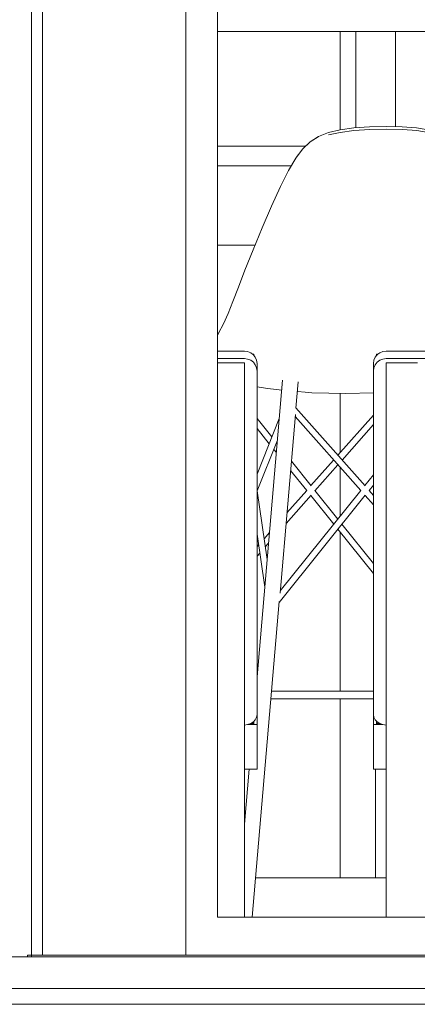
# Model space of a CAD drawing. Header units: millimetres. Extents: x -30280 to 309309, y -17460 to 4378.
# Tile 110 of 256: x 64027 to 64530, y -12604 to -11359. Entities that reach past the tile are written whole.
import ezdxf

# ---------------------------------------------------------------- set-up
doc = ezdxf.new("R2010")
doc.units = ezdxf.units.MM
doc.header["$MEASUREMENT"] = 0
doc.linetypes.add('Wipeout_Contour', pattern=[1000, 0, -1000])
for name, color, linetype, lineweight in [('P1_P2_PLANTA PRIMERA_2_10_ESTR_Fotjats_Pluma_Nº__1', 7, 'Continuous', 5), ('P1_P2_PLANTA PRIMERA_2_12_FAÇ_Façana_Pluma_Nº__1', 7, 'Continuous', 5), ('P1_P2_PLANTA PRIMERA_2_12_FAÇ_Façana_Pluma_Nº__47', 7, 'Continuous', 20), ('P1_P2_PLANTA PRIMERA_2_Nuevo_08_E_Envans secs_Pluma_Nº__1', 7, 'Continuous', 5), ('P1_P2_PLANTA PRIMERA_2_Nuevo_09_EI_Mobiliari general_Pluma_Nº__1', 7, 'Continuous', 5), ('P1_P2_PLANTA PRIMERA_2_Nuevo_14_PAV_Soft Light Grey 0554_Pluma_Nº__29', 7, 'Continuous', 20)]:
    doc.layers.add(name, color=color, linetype=linetype, lineweight=lineweight)
doc.layers.add('P1_P2_PLANTA PRIMERA_2_12_FAÇ_Façana', color=7, linetype='Continuous')
doc.layers.add('P1_P2_PLANTA PRIMERA_2_Nuevo_08_E_Envans secs', color=7, linetype='Continuous')
doc.layers.add('P1_P2_PLANTA PRIMERA_2_12_FAÇ_Façana_Pluma_Nº__3', color=7, linetype='Continuous', lineweight=5, true_color=0xa4a4a4)

msp = doc.modelspace()

# ---------------------------------------------------------------- linework, layer by layer
at = {"layer": 'P1_P2_PLANTA PRIMERA_2_10_ESTR_Fotjats_Pluma_Nº__1', "color": 7, "linetype": 'Continuous', "lineweight": 5}
for p, q in [((73152, -12584.4), (36809, -12584.4)), ((73152, -12604.4), (36809, -12604.4))]:
    msp.add_line(p, q, dxfattribs=at)

# ---------------------------------------------------------------- wipeouts: each hides what was drawn before it
at = {"color": 254, "linetype": 'Wipeout_Contour', "lineweight": 0, "ltscale": 260325.719239}
msp.add_wipeout([(64042.1, -10457.4), (64042.1, -12542.4), (64056.1, -12542.4), (64056.1, -10457.4)], dxfattribs=at).dxf.layer = 'P1_P2_PLANTA PRIMERA_2_12_FAÇ_Façana'
at = {"color": 254, "linetype": 'Wipeout_Contour', "lineweight": 0, "ltscale": 261134.864336}
msp.add_wipeout([(64237.1, -12494.4), (64277.1, -12494.4), (64277.1, -10484.4), (64237.1, -10484.4)], dxfattribs=at).dxf.layer = 'P1_P2_PLANTA PRIMERA_2_Nuevo_08_E_Envans secs'

# ---------------------------------------------------------------- next in the draw order: wipeouts: each hides what was drawn before it
at = {"color": 254, "linetype": 'Wipeout_Contour', "lineweight": 0, "ltscale": 398712.963436}
msp.add_wipeout([(64237.1, -12494.4), (64237.1, -12542.4), (66290.2, -12542.4), (66290.2, -12494.4), (66250.2, -12494.4), (64277.1, -12494.4)], dxfattribs=at).dxf.layer = 'P1_P2_PLANTA PRIMERA_2_Nuevo_08_E_Envans secs'

# ---------------------------------------------------------------- next in the draw order: wipeouts: each hides what was drawn before it
at = {"color": 254, "linetype": 'Wipeout_Contour', "lineweight": 0, "ltscale": 455431.115988}
msp.add_wipeout([(64037.1, -10407.4), (64056.1, -10407.4), (64056.1, -12542.4), (64237.1, -12542.4), (64237.1, -10444.4), (64237.1, -10097.4), (64037.1, -10097.4)], dxfattribs=at).dxf.layer = 'P1_P2_PLANTA PRIMERA_2_Nuevo_08_E_Envans secs'
at = {"color": 254, "linetype": 'Wipeout_Contour', "lineweight": 0, "ltscale": 265099.600116}
msp.add_wipeout([(64277.1, -12494.4), (66250.2, -12494.4), (66250.2, -10484.4), (64277.1, -10484.4)], dxfattribs=at).dxf.layer = 'P1_P2_PLANTA PRIMERA_2_Nuevo_08_E_Envans secs'

# ---------------------------------------------------------------- next in the draw order: linework, layer by layer
at = {"layer": 'P1_P2_PLANTA PRIMERA_2_10_ESTR_Fotjats_Pluma_Nº__1', "color": 7, "linetype": 'Continuous', "lineweight": 5, "flags": 128}
msp.add_lwpolyline([(64037.1, -12544.4), (64002.1, -12544.4), (63927.1, -12544.4)], dxfattribs=at)
at = {"layer": 'P1_P2_PLANTA PRIMERA_2_12_FAÇ_Façana_Pluma_Nº__1', "color": 7, "linetype": 'Continuous', "lineweight": 5}
for p, q in [((64452.1, -11496.1), (64452.1, -11374.4)), ((64502.1, -11374.4), (64502.1, -11494.7)), ((64477.1, -12307.2), (64477.1, -12444.4))]:
    msp.add_line(p, q, dxfattribs=at)
at = {"layer": 'P1_P2_PLANTA PRIMERA_2_12_FAÇ_Façana_Pluma_Nº__3', "color": 253, "linetype": 'Continuous', "lineweight": 5, "true_color": 0xa4a4a4}
for p, q in [((64056.1, -10457.4), (64056.1, -12542.4)), ((64042.1, -10472.4), (64042.1, -12544.4)), ((64388.3, -11519.4), (64277.1, -11519.4)), ((64370.4, -11544.4), (64277.1, -11544.4)), ((64277.1, -11644.4), (64324.8, -11644.4)), ((64042.2, -11797.9), (64042.2, -11766.9)), ((64042.2, -11904.5), (64042.2, -11838.9)), ((64042.2, -12011.2), (64042.2, -11945.5)), ((64042.2, -12117.8), (64042.2, -12052.2)), ((64042.2, -12224.5), (64042.2, -12158.8)), ((64042.2, -12331.1), (64042.2, -12265.5)), ((64042.2, -12437.8), (64042.2, -12372.1)), ((64490.2, -12444.4), (64325.3, -12444.4)), ((64042.2, -12542.4), (64042.2, -12478.8))]:
    msp.add_line(p, q, dxfattribs=at)
at = {"layer": 'P1_P2_PLANTA PRIMERA_2_12_FAÇ_Façana_Pluma_Nº__47', "color": 7, "linetype": 'Continuous', "lineweight": 20}
for p, q in [((64432.1, -11498.7), (64432.1, -11374.4)), ((64432.1, -11907), (64432.1, -11832.1)), ((64432.1, -11987.6), (64432.1, -11925.3)), ((64432.1, -12208.3), (64432.1, -12007.2)), ((64432.1, -12444.4), (64432.1, -12218.3))]:
    msp.add_line(p, q, dxfattribs=at)
at = {"layer": 'P1_P2_PLANTA PRIMERA_2_Nuevo_08_E_Envans secs_Pluma_Nº__1', "color": 7, "linetype": 'Continuous', "lineweight": 5}
for p, q in [((64237.1, -12494.4), (64237.1, -10484.4)), ((64277.1, -10484.4), (64277.1, -12494.4)), ((64237.1, -12542.4), (64237.1, -12494.4)), ((64277.1, -12494.4), (66250.2, -12494.4))]:
    msp.add_line(p, q, dxfattribs=at)
at = {"layer": 'P1_P2_PLANTA PRIMERA_2_Nuevo_09_EI_Mobiliari general_Pluma_Nº__1', "color": 7, "linetype": 'Continuous', "lineweight": 5}
for p, q in [((64277.1, -11374.4), (66250.2, -11374.4)), ((64405, -11507.1), (64417.5, -11502.2)), ((64417.4, -11505.2), (64432.1, -11501.9)), ((64417.5, -11502.2), (64432.2, -11498.6)), ((64449.5, -11499.7), (64432.1, -11501.9)), ((64432.2, -11498.6), (64449.5, -11496.3)), ((64449.5, -11496.3), (64469.4, -11494.9)), ((64469.6, -11498.3), (64449.5, -11499.7)), ((64469.4, -11494.9), (64490.4, -11494.4)), ((64490.7, -11497.9), (64469.6, -11498.3)), ((64490.4, -11494.4), (64510.7, -11494.9)), ((64490.7, -11497.9), (64511.1, -11498.3)), ((64510.7, -11494.9), (64528.8, -11496.3)), ((64511.1, -11498.3), (64529.3, -11499.7)), ((64528.8, -11496.3), (64543, -11498.6)), ((64529.3, -11499.7), (64543.6, -11501.9)), ((64394.5, -11513.7), (64385.1, -11522.6)), ((64385.7, -11521.8), (64394.5, -11513.7)), ((64394.4, -11513.8), (64405, -11507.1)), ((64404.4, -11507.4), (64394.5, -11513.7)), ((64405, -11507.1), (64404.4, -11507.4)), ((64376.2, -11534.5), (64385.1, -11522.6)), ((64385.1, -11522.6), (64377.2, -11533.1)), ((64385.1, -11522.6), (64385.7, -11521.8)), ((64367, -11550.2), (64376.2, -11534.5)), ((64377.2, -11533.1), (64376.2, -11534.5)), ((64377.2, -11533.1), (64379.2, -11530.4)), ((64357, -11570.3), (64367, -11550.2)), ((64345.6, -11595.2), (64357, -11570.3)), ((64333.8, -11622.7), (64345.6, -11595.2)), ((64322.2, -11650.5), (64333.8, -11622.7)), ((64311.9, -11676.3), (64322.2, -11650.5)), ((64303.6, -11697.8), (64311.9, -11676.3)), ((64296.7, -11715.8), (64303.6, -11697.8)), ((64290.7, -11731), (64296.7, -11715.8)), ((64284.7, -11744.1), (64290.7, -11731)), ((64278.3, -11756), (64284.7, -11744.1)), ((64277.1, -11757.9), (64278.3, -11756)), ((64277.1, -11778.4), (64311.2, -11778.4)), ((64277.1, -11788), (64311.2, -11788)), ((64311.2, -11778.4), (64315.3, -11778.9)), ((64311.2, -11788), (64315.3, -11788.5)), ((64315.3, -11778.9), (64319.2, -11780.5)), ((64315.3, -11788.5), (64319.2, -11790.1)), ((64319.2, -11780.5), (64321.6, -11782.4)), ((64319.2, -11790.1), (64322.5, -11792.6)), ((64323.2, -11782.4), (64321.6, -11782.4)), ((64321.6, -11782.4), (64322.5, -11783)), ((64322.5, -11783), (64323.2, -11783.9)), ((64323.2, -11783.9), (64323.2, -11782.4)), ((64323.2, -11783.9), (64325, -11786.3)), ((64325, -11786.3), (64326.6, -11790.1)), ((64326.6, -11790.1), (64327.2, -11794.2)), ((64474.2, -11794.2), (64474.8, -11790.1)), ((64474.8, -11790.1), (64476.4, -11786.3)), ((64476.4, -11786.3), (64478.2, -11783.9)), ((64478.2, -11782.4), (64478.2, -11783.9)), ((64479.8, -11782.4), (64478.2, -11782.4)), ((64478.2, -11783.9), (64478.9, -11783)), ((64478.9, -11783), (64479.8, -11782.4)), ((64478.9, -11792.6), (64482.2, -11790.1)), ((64479.8, -11782.4), (64482.2, -11780.5)), ((64482.2, -11780.5), (64486.1, -11778.9)), ((64482.2, -11790.1), (64486.1, -11788.5)), ((64486.1, -11778.9), (64490.2, -11778.4)), ((64486.1, -11788.5), (64490.2, -11788)), ((64490.2, -11778.4), (65210.2, -11778.4)), ((64490.2, -11788), (65210.2, -11788)), ((64311.2, -11793.5), (64277.1, -11793.5)), ((64311.2, -11795.4), (64311.2, -11793.5)), ((64311.2, -11796.6), (64311.2, -11795.4)), ((64311.2, -11820.1), (64311.2, -11796.6)), ((64322.5, -11792.6), (64325, -11795.9)), ((64325, -11795.9), (64326.6, -11799.7)), ((64326.6, -11799.7), (64327.2, -11803.8)), ((64327.2, -11803.8), (64327.2, -11794.2)), ((64474.2, -11803.8), (64474.2, -11794.2)), ((64474.2, -11803.8), (64474.8, -11799.7)), ((64474.8, -11799.7), (64476.4, -11795.9)), ((64476.4, -11795.9), (64478.9, -11792.6)), ((64490.2, -11795.4), (64490.2, -11793.5)), ((64490.2, -11793.5), (64530.2, -11793.5)), ((64490.2, -11796.6), (64490.2, -11795.4)), ((64490.2, -11820.1), (64490.2, -11796.6)), ((64327.2, -11803.8), (64327.2, -11849.5)), ((64474.2, -11849.5), (64474.2, -11803.8)), ((64311.2, -11924.7), (64311.2, -11820.1)), ((64327.2, -12190.3), (64359.4, -11815.1)), ((64340.3, -11825.8), (64327.2, -11823.6)), ((64340.3, -11825.8), (64348.1, -11826.8)), ((64358.4, -11827.7), (64348.1, -11826.8)), ((64376.4, -11850.6), (64379.2, -11817.3)), ((64490.2, -11924.7), (64490.2, -11820.1)), ((64388.2, -11830.4), (64378.2, -11829.5)), ((64396.4, -11831.1), (64388.2, -11830.4)), ((64439.4, -11832.3), (64396.4, -11831.1)), ((64439.4, -11832.3), (64474.2, -11831.3)), ((64327.2, -11912.1), (64327.2, -11849.5)), ((64463.7, -11949), (64376.4, -11850.2)), ((64474.2, -11912.1), (64474.2, -11849.5)), ((64345.9, -11887), (64327.2, -11863.6)), ((64327.2, -11934.2), (64355.3, -11863.6)), ((64356.3, -12084.4), (64375.7, -11858.6)), ((64458.3, -11954.9), (64375.4, -11861.2)), ((64429.4, -11910.1), (64474.2, -11859.4)), ((64342.5, -11895.6), (64327.2, -11876.4)), ((64434.7, -11916.2), (64474.2, -11871.5)), ((64327.4, -11955.3), (64352.9, -11891.2)), ((64352.5, -11895.3), (64351.7, -11894.2)), ((64327.2, -12033.1), (64327.2, -11912.1)), ((64351.6, -11906.8), (64348.3, -11902.7)), ((64474.2, -12033.1), (64474.2, -11912.1)), ((64311.2, -11997.3), (64311.2, -11924.7)), ((64395.7, -11949), (64370.6, -11917.8)), ((64395.3, -11948.6), (64424, -11916.2)), ((64400.4, -11955), (64429.4, -11922.2)), ((64490.2, -11997.3), (64490.2, -11924.7)), ((64390, -11954.7), (64369.6, -11929.3)), ((64463.4, -11948.6), (64474.2, -11935.1)), ((64468.7, -11954.7), (64474.2, -11947.9)), ((64339.9, -12042.2), (64327.4, -11955.3)), ((64355.3, -12096.2), (64464, -11960.6)), ((64356.5, -12081.8), (64458.3, -11954.9)), ((64363.8, -11996.3), (64395.4, -11960.6)), ((64365, -11983), (64390, -11954.7)), ((64424.2, -11997.4), (64395.1, -11961)), ((64429.4, -11991), (64400.4, -11954.9)), ((64474.2, -11973), (64463.7, -11961)), ((64474.2, -11960.9), (64468.7, -11954.6)), ((64311.2, -12067.8), (64311.2, -11997.3)), ((64474.2, -12046.9), (64434.5, -11997.4)), ((64490.2, -12067.8), (64490.2, -11997.3)), ((64336.9, -12077.1), (64327.2, -12009.8)), ((64336.1, -12015.7), (64342.9, -12008)), ((64474.2, -12059.7), (64429.4, -12003.8)), ((64327.2, -12025.7), (64329.2, -12023.5)), ((64337.6, -12026), (64341.7, -12021.4)), ((64327.2, -12147.4), (64327.2, -12033.1)), ((64327.2, -12037.8), (64330.7, -12033.9)), ((64474.2, -12147.4), (64474.2, -12033.1)), ((64311.2, -12135.3), (64311.2, -12067.8)), ((64490.2, -12135.3), (64490.2, -12067.8)), ((64321, -12494.4), (64355.3, -12095.1)), ((64311.2, -12199.4), (64311.2, -12135.3)), ((64490.2, -12199.4), (64490.2, -12135.3)), ((64327.2, -12199.8), (64327.2, -12147.4)), ((64474.2, -12199.8), (64474.2, -12147.4)), ((64311.2, -12259.2), (64311.2, -12199.4)), ((64327.2, -12238), (64327.2, -12199.8)), ((64474.2, -12199.8), (64474.2, -12238)), ((64490.2, -12259.2), (64490.2, -12199.4)), ((64349.5, -12208.3), (64345.6, -12208.3)), ((64350, -12208.3), (64349.5, -12208.3)), ((64350.7, -12208.3), (64350, -12208.3)), ((64351.4, -12208.3), (64350.7, -12208.3)), ((64352.2, -12208.3), (64351.4, -12208.3)), ((64353.1, -12208.3), (64352.2, -12208.3)), ((64354.1, -12208.3), (64353.1, -12208.3)), ((64355.2, -12208.3), (64354.1, -12208.3)), ((64356.4, -12208.3), (64355.2, -12208.3)), ((64357.6, -12208.3), (64356.4, -12208.3)), ((64358.9, -12208.3), (64357.6, -12208.3)), ((64360.2, -12208.3), (64358.9, -12208.3)), ((64361.6, -12208.3), (64360.2, -12208.3)), ((64363.1, -12208.3), (64361.6, -12208.3)), ((64364.6, -12208.3), (64363.1, -12208.3)), ((64366.1, -12208.3), (64364.6, -12208.3)), ((64367.7, -12208.3), (64366.1, -12208.3)), ((64369.3, -12208.3), (64367.7, -12208.3)), ((64370.8, -12208.3), (64369.3, -12208.3)), ((64372.5, -12208.3), (64370.8, -12208.3)), ((64374.1, -12208.3), (64372.5, -12208.3)), ((64375.7, -12208.3), (64374.1, -12208.3)), ((64377.2, -12208.3), (64375.7, -12208.3)), ((64378.8, -12208.3), (64377.2, -12208.3)), ((64380.4, -12208.3), (64378.8, -12208.3)), ((64474.2, -12208.3), (64380.4, -12208.3)), ((64349.5, -12218.3), (64344.8, -12218.3)), ((64350, -12218.3), (64349.5, -12218.3)), ((64350.7, -12218.3), (64350, -12218.3)), ((64351.4, -12218.3), (64350.7, -12218.3)), ((64352.2, -12218.3), (64351.4, -12218.3)), ((64353.1, -12218.3), (64352.2, -12218.3)), ((64354.1, -12218.3), (64353.1, -12218.3)), ((64355.2, -12218.3), (64354.1, -12218.3)), ((64356.4, -12218.3), (64355.2, -12218.3)), ((64357.6, -12218.3), (64356.4, -12218.3)), ((64358.9, -12218.3), (64357.6, -12218.3)), ((64360.2, -12218.3), (64358.9, -12218.3)), ((64361.6, -12218.3), (64360.2, -12218.3)), ((64363.1, -12218.3), (64361.6, -12218.3)), ((64364.6, -12218.3), (64363.1, -12218.3)), ((64366.1, -12218.3), (64364.6, -12218.3)), ((64367.7, -12218.3), (64366.1, -12218.3)), ((64369.3, -12218.3), (64367.7, -12218.3)), ((64370.8, -12218.3), (64369.3, -12218.3)), ((64372.5, -12218.3), (64370.8, -12218.3)), ((64374.1, -12218.3), (64372.5, -12218.3)), ((64375.7, -12218.3), (64374.1, -12218.3)), ((64377.2, -12218.3), (64375.7, -12218.3)), ((64378.8, -12218.3), (64377.2, -12218.3)), ((64380.4, -12218.3), (64378.8, -12218.3)), ((64474.2, -12218.3), (64380.4, -12218.3)), ((64326.6, -12241.4), (64327.2, -12238)), ((64327.2, -12238), (64327.2, -12250.7)), ((64474.2, -12238), (64474.2, -12250.7)), ((64474.2, -12238), (64474.8, -12241.4)), ((64315.3, -12250.8), (64319.2, -12249.5)), ((64327.2, -12250.7), (64315.7, -12250.7)), ((64323.2, -12249.7), (64318.7, -12249.7)), ((64319.2, -12249.5), (64322.5, -12247.4)), ((64323.2, -12249.7), (64321, -12248.3)), ((64322.5, -12247.4), (64325, -12244.6)), ((64323.2, -12249.7), (64323.2, -12246.6)), ((64325, -12244.6), (64326.6, -12241.4)), ((64327.2, -12250.7), (64327.2, -12307.2)), ((64474.2, -12250.7), (64474.2, -12307.2)), ((64485.7, -12250.7), (64474.2, -12250.7)), ((64474.8, -12241.4), (64476.4, -12244.6)), ((64476.4, -12244.6), (64478.9, -12247.4)), ((64478.2, -12249.7), (64478.2, -12246.6)), ((64478.2, -12249.7), (64480.4, -12248.3)), ((64478.2, -12249.7), (64482.7, -12249.7)), ((64478.9, -12247.4), (64482.2, -12249.5)), ((64482.2, -12249.5), (64486.1, -12250.8)), ((64311.2, -12251.3), (64315.3, -12250.8)), ((64311.2, -12314.2), (64311.2, -12259.2)), ((64486.1, -12250.8), (64490.2, -12251.3)), ((64490.2, -12314.2), (64490.2, -12259.2)), ((64311.2, -12376.5), (64317.1, -12307.2)), ((64327.2, -12307.2), (64311.2, -12307.2)), ((64490.2, -12307.2), (64474.2, -12307.2)), ((64311.2, -12363.9), (64311.2, -12314.2)), ((64490.2, -12363.9), (64490.2, -12314.2)), ((64311.2, -12370.8), (64311.2, -12363.9)), ((64311.2, -12375.9), (64311.2, -12370.8)), ((64490.2, -12370.8), (64490.2, -12363.9)), ((64490.2, -12375.9), (64490.2, -12370.8)), ((64311.2, -12380.9), (64311.2, -12375.9)), ((64311.2, -12460.9), (64311.2, -12380.9)), ((64490.2, -12380.9), (64490.2, -12375.9)), ((64490.2, -12460.9), (64490.2, -12380.9)), ((64311.2, -12479.3), (64311.2, -12460.9)), ((64490.2, -12479.3), (64490.2, -12460.9)), ((64311.2, -12494.4), (64311.2, -12479.3)), ((64490.2, -12494.4), (64490.2, -12479.3))]:
    msp.add_line(p, q, dxfattribs=at)
at = {"layer": 'P1_P2_PLANTA PRIMERA_2_Nuevo_14_PAV_Soft Light Grey 0554_Pluma_Nº__29', "color": 7, "linetype": 'Continuous', "lineweight": 20}
for p, q in [((64037.1, -12542.4), (64037.1, -12544.4)), ((73152, -12542.4), (64037.1, -12542.4))]:
    msp.add_line(p, q, dxfattribs=at)
at = {"layer": 'P1_P2_PLANTA PRIMERA_2_Nuevo_14_PAV_Soft Light Grey 0554_Pluma_Nº__29', "color": 7, "linetype": 'Continuous', "lineweight": 20, "flags": 128}
msp.add_lwpolyline([(73152, -12544.4), (64042.1, -12544.4), (64037.1, -12544.4)], dxfattribs=at)

doc.saveas('drawing.dxf')
